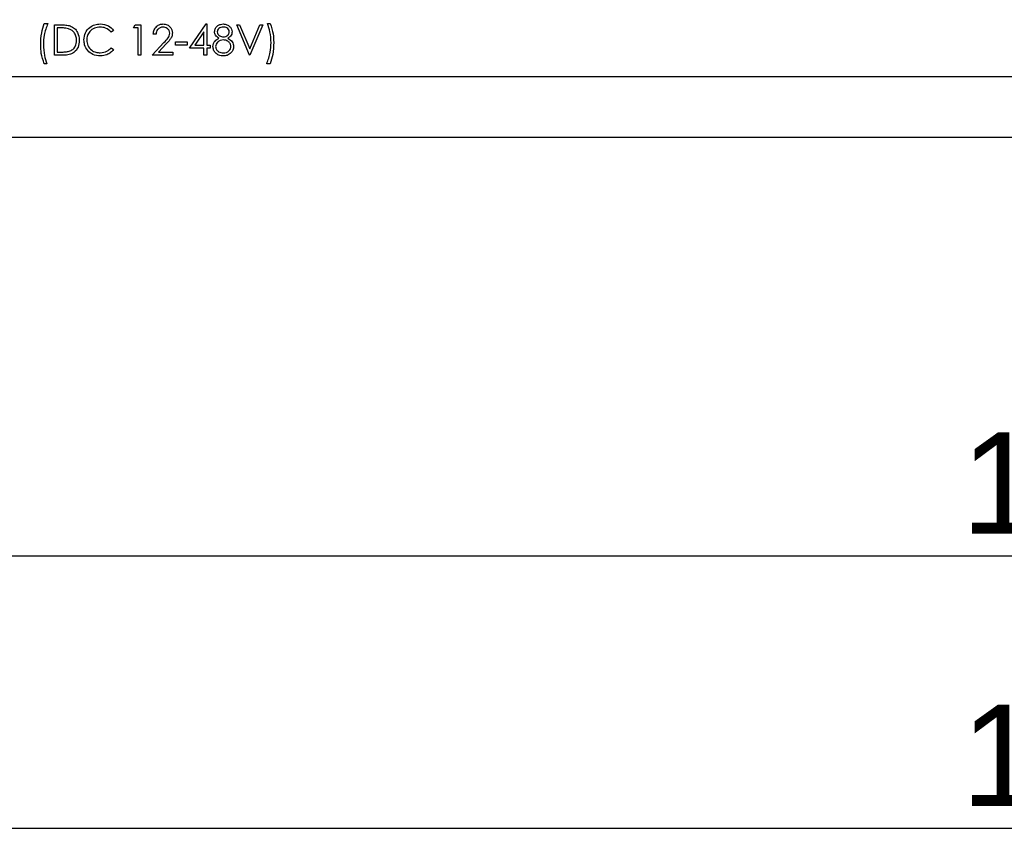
# Model space of a CAD drawing. Header units: millimetres. Extents: x 0 to 840, y 0 to 594.
# Tile 8 of 28: x 288 to 336, y 166 to 207. Entities that reach past the tile are written whole.
import ezdxf

# ---------------------------------------------------------------- set-up
doc = ezdxf.new("R2010")
doc.units = ezdxf.units.MM
doc.layers.get('0').update_dxf_attribs({"color": 3, "lineweight": 30})
doc.layers.add('Dimension', color=7, linetype='Continuous', lineweight=18)
doc.styles.add('Annotative', font='arial.ttf')
doc.dimstyles.new('ISO-iCore', dxfattribs={"dimtxt": 5, "dimasz": 5, "dimexe": 1, "dimexo": 1, "dimgap": 1, "dimtad": 1, "dimrnd": 0.0005, "dimzin": 9, "dimdsep": 46, "dimtxsty": 'Annotative', "dimcen": 0, "dimclrd": 256, "dimclre": 256, "dimclrt": 2, "dimadec": 1, "dimazin": 2, "dimtfac": 1, "dimtix": 1, "dimtmove": 1, "dimatfit": 0, "dimfxl": 1, "dimarcsym": 1})

# ---------------------------------------------------------------- blocks, each defined once
blk = doc.blocks.new('*D1181')
at = {"layer": 'Defpoints', "color": 0}
for p in [(267.6, 200.733), (412.6, 200.733), (412.6, 166.644)]:
    blk.add_point(p, dxfattribs=at)
at = {"layer": 'Dimension', "lineweight": -2}
for p, q in [((267.6, 199.733), (267.6, 165.644)), ((412.6, 199.733), (412.6, 165.644)), ((272.6, 166.644), (407.6, 166.644))]:
    blk.add_line(p, q, dxfattribs=at)
at = {"layer": 'Dimension'}
for points in [[(272.6, 167.477), (272.6, 165.81), (267.6, 166.644)], [(407.6, 165.81), (407.6, 167.477), (412.6, 166.644)]]:
    blk.add_solid(points, dxfattribs=at)
at = {"layer": 'Dimension', "color": 2, "insert": (340.1, 170.196), "char_height": 5, "attachment_point": 5, "style": 'Annotative'}
blk.add_mtext('145', dxfattribs=at)
blk = doc.blocks.new('*D1182')
at = {"layer": 'Defpoints', "color": 0}
for p in [(272.6, 218.983), (407.6, 218.983), (407.6, 180.078)]:
    blk.add_point(p, dxfattribs=at)
at = {"layer": 'Dimension', "lineweight": -2}
for p, q in [((272.6, 217.983), (272.6, 179.078)), ((407.6, 217.983), (407.6, 179.078)), ((277.6, 180.078), (402.6, 180.078))]:
    blk.add_line(p, q, dxfattribs=at)
at = {"layer": 'Dimension'}
for points in [[(277.6, 180.911), (277.6, 179.244), (272.6, 180.078)], [(402.6, 179.244), (402.6, 180.911), (407.6, 180.078)]]:
    blk.add_solid(points, dxfattribs=at)
at = {"layer": 'Dimension', "color": 2, "insert": (340.1, 183.632), "char_height": 5, "attachment_point": 5, "style": 'Annotative'}
blk.add_mtext('135', dxfattribs=at)

msp = doc.modelspace()

# ---------------------------------------------------------------- linework, layer by layer
for p, q in [((289.023, 206.346), (289.196, 206.346)), ((289.523, 204.789), (289.523, 206.289)), ((289.523, 206.289), (289.826, 206.289)), ((289.657, 206.135), (289.657, 204.943)), ((289.763, 206.135), (289.657, 206.135)), ((292.446, 206.013), (292.328, 205.923)), ((293.427, 206.135), (293.515, 206.289)), ((293.657, 206.135), (293.427, 206.135)), ((293.515, 206.289), (293.792, 206.289)), ((293.657, 204.789), (293.657, 206.135)), ((293.792, 206.289), (293.792, 204.789)), ((296.196, 205.135), (297.015, 206.327)), ((297.015, 206.327), (297.042, 206.327)), ((297.042, 206.327), (297.042, 205.289)), ((298.523, 206.289), (298.667, 206.289)), ((299.157, 204.789), (298.523, 206.289)), ((298.667, 206.289), (299.167, 205.107)), ((299.167, 205.107), (299.667, 206.289)), ((299.811, 206.289), (299.177, 204.789)), ((299.667, 206.289), (299.811, 206.289)), ((300.042, 206.346), (300.177, 206.346)), ((294.542, 205.827), (294.407, 205.827)), ((296.907, 205.94), (296.46, 205.289)), ((296.907, 205.289), (296.907, 205.94)), ((292.328, 205.154), (292.446, 205.065)), ((294.35, 204.789), (294.931, 205.41)), ((295.046, 205.343), (294.671, 204.943)), ((295.504, 205.443), (296.08, 205.443)), ((295.504, 205.289), (295.504, 205.443)), ((296.08, 205.289), (295.504, 205.289)), ((296.08, 205.443), (296.08, 205.289)), ((296.907, 205.135), (296.196, 205.135)), ((296.46, 205.289), (296.907, 205.289)), ((296.907, 204.789), (296.907, 205.135)), ((297.042, 205.289), (297.215, 205.289)), ((297.215, 205.135), (297.042, 205.135)), ((297.042, 205.135), (297.042, 204.789)), ((297.215, 205.289), (297.215, 205.135)), ((289.988, 204.789), (289.523, 204.789)), ((289.657, 204.943), (289.83, 204.943)), ((293.792, 204.789), (293.657, 204.789)), ((295.369, 204.789), (294.35, 204.789)), ((294.671, 204.943), (295.369, 204.943)), ((295.369, 204.943), (295.369, 204.789)), ((297.042, 204.789), (296.907, 204.789)), ((299.177, 204.789), (299.157, 204.789)), ((289.157, 204.366), (289.023, 204.366)), ((300.177, 204.366), (300.004, 204.366)), ((272.6, 203.733), (407.6, 203.733)), ((280.61, 203.733), (399.59, 203.733)), ((272.6, 200.733), (407.6, 200.733))]:
    msp.add_line(p, q)
for points, knots in [([(288.85, 205.295), (288.857, 205.496), (288.871, 205.854), (288.976, 206.196), (289.023, 206.346)], [0, 0, 0, 0, 0.55999, 1, 1, 1, 1]), ([(289.196, 206.346), (289.127, 206.16), (289.004, 205.826), (288.99, 205.471), (288.984, 205.315)], [0, 0, 0, 0, 0.559581, 1, 1, 1, 1]), ([(290.224, 206.093), (290.138, 206.108), (289.986, 206.135), (289.831, 206.135), (289.763, 206.135)], [0, 0, 0, 0, 0.559542, 1, 1, 1, 1]), ([(289.826, 206.289), (289.916, 206.289), (290.077, 206.288), (290.233, 206.251), (290.302, 206.235)], [0, 0, 0, 0, 0.5604447, 1, 1, 1, 1]), ([(290.619, 205.52), (290.614, 205.59), (290.604, 205.731), (290.511, 205.907), (290.379, 206.034), (290.275, 206.073), (290.224, 206.093)], [0, 0, 0, 0, 0.280178, 0.559765, 0.779797, 1, 1, 1, 1]), ([(290.302, 206.235), (290.378, 206.198), (290.531, 206.124), (290.716, 205.871), (290.739, 205.653), (290.754, 205.52)], [0, 0, 0, 0, 0.2802641, 0.5607148, 1, 1, 1, 1]), ([(290.984, 205.547), (290.998, 205.665), (291.025, 205.9), (291.247, 206.158), (291.514, 206.307), (291.699, 206.32), (291.791, 206.327)], [0, 0, 0, 0, 0.279512, 0.55908, 0.779374, 1, 1, 1, 1]), ([(291.783, 206.173), (291.687, 206.162), (291.496, 206.14), (291.272, 205.978), (291.139, 205.764), (291.126, 205.613), (291.119, 205.537)], [0, 0, 0, 0, 0.279856, 0.559519, 0.779686, 1, 1, 1, 1]), ([(292.328, 205.923), (292.241, 206.004), (292.086, 206.149), (291.876, 206.166), (291.783, 206.173)], [0, 0, 0, 0, 0.5584265, 1, 1, 1, 1]), ([(291.791, 206.327), (291.935, 206.311), (292.193, 206.283), (292.368, 206.096), (292.446, 206.013)], [0, 0, 0, 0, 0.559517, 1, 1, 1, 1]), ([(294.407, 205.827), (294.416, 205.9), (294.434, 206.046), (294.562, 206.212), (294.724, 206.312), (294.839, 206.322), (294.897, 206.327)], [0, 0, 0, 0, 0.280029, 0.559515, 0.779668, 1, 1, 1, 1]), ([(294.89, 206.173), (294.838, 206.168), (294.736, 206.158), (294.62, 206.064), (294.558, 205.947), (294.547, 205.867), (294.542, 205.827)], [0, 0, 0, 0, 0.279699, 0.558847, 0.779176, 1, 1, 1, 1]), ([(295.215, 205.869), (295.209, 205.916), (295.196, 206.008), (295.105, 206.107), (294.999, 206.165), (294.926, 206.171), (294.89, 206.173)], [0, 0, 0, 0, 0.279126, 0.558978, 0.77935, 1, 1, 1, 1]), ([(294.897, 206.327), (294.963, 206.321), (295.097, 206.308), (295.246, 206.186), (295.336, 206.038), (295.345, 205.934), (295.35, 205.881)], [0, 0, 0, 0, 0.27989, 0.559224, 0.779582, 1, 1, 1, 1]), ([(297.427, 205.942), (297.437, 206.002), (297.459, 206.123), (297.582, 206.247), (297.724, 206.316), (297.819, 206.323), (297.866, 206.327)], [0, 0, 0, 0, 0.278806, 0.558457, 0.77916, 1, 1, 1, 1]), ([(297.859, 206.173), (297.819, 206.171), (297.741, 206.165), (297.644, 206.11), (297.574, 206.033), (297.565, 205.971), (297.561, 205.94)], [0, 0, 0, 0, 0.280651, 0.560566, 0.78062, 1, 1, 1, 1]), ([(298.157, 205.943), (298.149, 205.982), (298.133, 206.059), (298.023, 206.159), (297.921, 206.168), (297.859, 206.173)], [0, 0, 0, 0, 0.278971, 0.559919, 1, 1, 1, 1]), ([(297.866, 206.327), (297.926, 206.321), (298.046, 206.307), (298.186, 206.208), (298.275, 206.079), (298.286, 205.985), (298.292, 205.938)], [0, 0, 0, 0, 0.279929, 0.559623, 0.779946, 1, 1, 1, 1]), ([(300.215, 205.397), (300.208, 205.579), (300.194, 205.904), (300.089, 206.211), (300.042, 206.346)], [0, 0, 0, 0, 0.5600558, 1, 1, 1, 1]), ([(300.177, 206.346), (300.233, 206.177), (300.335, 205.874), (300.345, 205.556), (300.35, 205.416)], [0, 0, 0, 0, 0.559521, 1, 1, 1, 1]), ([(291.175, 205.013), (291.112, 205.103), (291.001, 205.266), (290.99, 205.461), (290.984, 205.547)], [0, 0, 0, 0, 0.559029, 1, 1, 1, 1]), ([(291.119, 205.537), (291.13, 205.44), (291.153, 205.246), (291.341, 205.037), (291.564, 204.92), (291.716, 204.909), (291.792, 204.904)], [0, 0, 0, 0, 0.279434, 0.558921, 0.779283, 1, 1, 1, 1]), ([(294.931, 205.41), (295.003, 205.484), (295.104, 205.587), (295.203, 205.747), (295.211, 205.828), (295.215, 205.869)], [0, 0, 0, 0, 0.560717, 0.780532, 1, 1, 1, 1]), ([(295.35, 205.881), (295.344, 205.822), (295.331, 205.703), (295.211, 205.523), (295.109, 205.411), (295.046, 205.343)], [0, 0, 0, 0, 0.279288, 0.559154, 1, 1, 1, 1]), ([(297.35, 205.213), (297.355, 205.263), (297.365, 205.364), (297.465, 205.519), (297.577, 205.584), (297.646, 205.624)], [0, 0, 0, 0, 0.279987, 0.559901, 1, 1, 1, 1]), ([(297.646, 205.624), (297.581, 205.667), (297.491, 205.727), (297.434, 205.853), (297.429, 205.912), (297.427, 205.942)], [0, 0, 0, 0, 0.557752, 0.778932, 1, 1, 1, 1]), ([(297.867, 205.539), (297.815, 205.534), (297.709, 205.525), (297.585, 205.441), (297.5, 205.333), (297.489, 205.25), (297.484, 205.209)], [0, 0, 0, 0, 0.280283, 0.560138, 0.780298, 1, 1, 1, 1]), ([(297.561, 205.94), (297.57, 205.9), (297.586, 205.821), (297.676, 205.745), (297.769, 205.699), (297.832, 205.695), (297.864, 205.693)], [0, 0, 0, 0, 0.277721, 0.558224, 0.779072, 1, 1, 1, 1]), ([(297.864, 205.693), (297.904, 205.697), (297.983, 205.705), (298.08, 205.766), (298.143, 205.85), (298.153, 205.912), (298.157, 205.943)], [0, 0, 0, 0, 0.280237, 0.5601454, 0.7804348, 1, 1, 1, 1]), ([(298.234, 205.223), (298.226, 205.273), (298.208, 205.373), (298.101, 205.472), (297.986, 205.53), (297.907, 205.536), (297.867, 205.539)], [0, 0, 0, 0, 0.278303, 0.558509, 0.779146, 1, 1, 1, 1]), ([(298.292, 205.938), (298.289, 205.901), (298.282, 205.826), (298.211, 205.708), (298.129, 205.656), (298.079, 205.624)], [0, 0, 0, 0, 0.280159, 0.560243, 1, 1, 1, 1]), ([(298.079, 205.624), (298.164, 205.573), (298.283, 205.501), (298.36, 205.34), (298.366, 205.264), (298.369, 205.226)], [0, 0, 0, 0, 0.558271, 0.779089, 1, 1, 1, 1]), ([(289.023, 204.366), (288.966, 204.535), (288.865, 204.837), (288.854, 205.155), (288.85, 205.295)], [0, 0, 0, 0, 0.5595685, 1, 1, 1, 1]), ([(288.984, 205.315), (288.992, 205.133), (289.005, 204.808), (289.111, 204.501), (289.157, 204.366)], [0, 0, 0, 0, 0.560053, 1, 1, 1, 1]), ([(290.754, 205.52), (290.743, 205.407), (290.721, 205.182), (290.526, 204.914), (290.253, 204.797), (290.076, 204.791), (289.988, 204.789)], [0, 0, 0, 0, 0.280124, 0.559248, 0.778837, 1, 1, 1, 1]), ([(290.258, 204.981), (290.318, 205.007), (290.438, 205.059), (290.589, 205.249), (290.608, 205.417), (290.619, 205.52)], [0, 0, 0, 0, 0.280536, 0.561015, 1, 1, 1, 1]), ([(291.792, 204.904), (291.908, 204.918), (292.116, 204.944), (292.263, 205.09), (292.328, 205.154)], [0, 0, 0, 0, 0.558772, 1, 1, 1, 1]), ([(292.446, 205.065), (292.4, 205.012), (292.307, 204.906), (292.085, 204.778), (291.904, 204.761), (291.793, 204.75)], [0, 0, 0, 0, 0.28041, 0.560795, 1, 1, 1, 1]), ([(297.857, 204.75), (297.785, 204.755), (297.64, 204.764), (297.471, 204.885), (297.369, 205.044), (297.356, 205.157), (297.35, 205.213)], [0, 0, 0, 0, 0.280545, 0.559269, 0.779816, 1, 1, 1, 1]), ([(297.484, 205.209), (297.493, 205.159), (297.51, 205.059), (297.648, 204.926), (297.779, 204.913), (297.859, 204.904)], [0, 0, 0, 0, 0.279833, 0.560198, 1, 1, 1, 1]), ([(297.859, 204.904), (297.91, 204.908), (298.014, 204.915), (298.138, 204.993), (298.22, 205.102), (298.229, 205.182), (298.234, 205.223)], [0, 0, 0, 0, 0.280602, 0.559962, 0.78018, 1, 1, 1, 1]), ([(298.369, 205.226), (298.363, 205.162), (298.352, 205.048), (298.285, 204.956), (298.255, 204.915)], [0, 0, 0, 0, 0.559346, 1, 1, 1, 1]), ([(300.004, 204.366), (300.072, 204.552), (300.196, 204.886), (300.209, 205.241), (300.215, 205.397)], [0, 0, 0, 0, 0.559541, 1, 1, 1, 1]), ([(300.35, 205.416), (300.342, 205.215), (300.328, 204.858), (300.223, 204.516), (300.177, 204.366)], [0, 0, 0, 0, 0.5599872, 1, 1, 1, 1]), ([(289.83, 204.943), (289.91, 204.942), (290.055, 204.942), (290.196, 204.969), (290.258, 204.981)], [0, 0, 0, 0, 0.560426, 1, 1, 1, 1]), ([(291.793, 204.75), (291.661, 204.761), (291.424, 204.782), (291.251, 204.942), (291.175, 205.013)], [0, 0, 0, 0, 0.559804, 1, 1, 1, 1]), ([(298.255, 204.915), (298.191, 204.86), (298.075, 204.761), (297.924, 204.754), (297.857, 204.75)], [0, 0, 0, 0, 0.557758, 1, 1, 1, 1])]:
    msp.add_open_spline(points, degree=3, knots=knots)

# ---------------------------------------------------------------- dimensions: what is measured, and where the dimension line sits
at = {"layer": 'Dimension'}
for base, p1, p2, picture, middle in [((407.6, 180.078), (272.6, 218.983), (407.6, 218.983), '*D1182', (340.1, 183.632)), ((412.6, 166.644), (267.6, 200.733), (412.6, 200.733), '*D1181', (340.1, 170.196))]:
    dim = msp.add_linear_dim(base=base, p1=p1, p2=p2, dimstyle='ISO-iCore', override={"dimtxsty": 'Annotative'}, dxfattribs=at)
    dim.commit()
    dim.dimension.update_dxf_attribs({"geometry": picture, "text_midpoint": middle})

doc.saveas('drawing.dxf')
